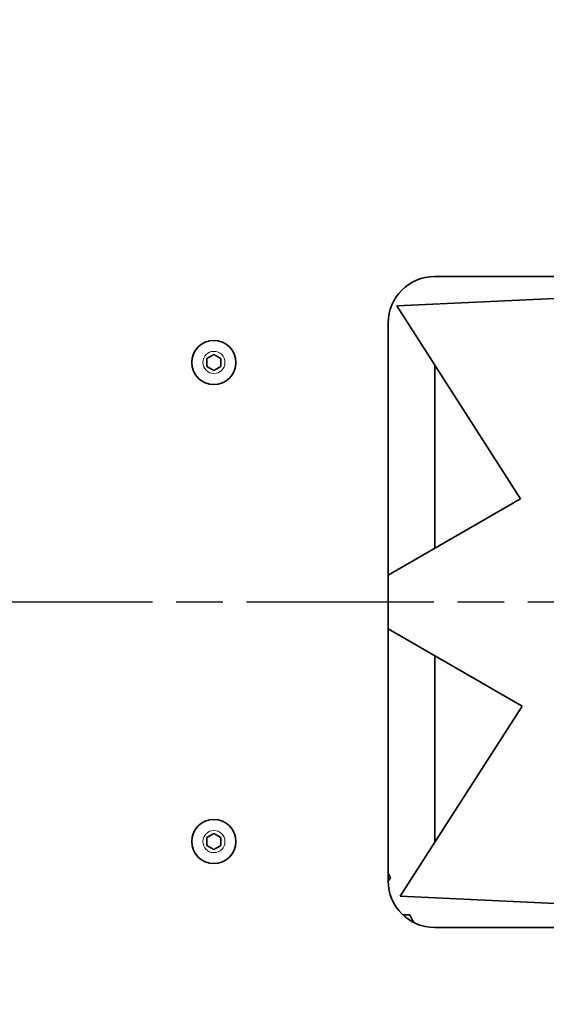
# Model space of a CAD drawing. Header units: millimetres. Extents: x 0 to 5940, y 0 to 4200.
# Tile 22 of 49: x 2994 to 3108, y 2321 to 2533. Entities that reach past the tile are written whole.
import ezdxf

# ---------------------------------------------------------------- set-up
doc = ezdxf.new("R2010")
doc.units = ezdxf.units.MM
doc.header["$LTSCALE"] = 10
doc.linetypes.add('CHAIN', pattern=[0.3543, 0.2362, -0.0295, 0.0591, -0.0295])
doc.linetypes.add('DOUBLE_DASH_CHAIN', pattern=[1.2403, 0.6614, -0.0827, 0.1654, -0.0827, 0.1654, -0.0827])
doc.layers.add('Piano di lavoro(ISO)', color=7, linetype='DOUBLE_DASH_CHAIN', lineweight=25)
doc.layers.add('Spigoli visibili(ISO)', color=7, linetype='Continuous', lineweight=35)
doc.layers.add('Quote(ISO)', color=7, linetype='Continuous', lineweight=25, true_color=0x80ff00)
doc.layers.add('Spigoli tangenti visibili(ISO)', color=7, linetype='Continuous', lineweight=15, true_color=0x00803f)
doc.styles.add('Corrente-BSI', font='arial.ttf')
doc.dimstyles.new('DEFAULT-ISO', dxfattribs={"dimscale": 10, "dimtxt": 3.5, "dimasz": 2.5, "dimexe": 1, "dimexo": 1, "dimgap": 0.762, "dimtad": 1, "dimtoh": 1, "dimrnd": 1e-08, "dimtxsty": 'Corrente-BSI', "dimcen": 0.09, "dimdle": 10, "dimclrd": 7, "dimclre": 7, "dimclrt": 7, "dimazin": 2, "dimtfac": 0.571429, "dimtmove": 0, "dimatfit": 3, "dimfxl": 1, "dimtolj": 1, "dimlwd": 5, "dimlwe": 5, "dimarcsym": 0})

# ---------------------------------------------------------------- blocks, each defined once
blk = doc.blocks.new('*D18')
at = {"layer": 'Defpoints', "color": 0, "linetype": 'Continuous', "transparency": 16777216}
for p in [(1837.7, 3185.97), (4055.3, 1493.22), (1837.7, 973.22)]:
    blk.add_point(p, dxfattribs=at)
at = {"layer": 'Quote(ISO)', "color": 7, "linetype": 'Continuous', "lineweight": 5, "transparency": 16777216}
for p, q in [((1837.7, 3175.97), (1837.7, 963.22)), ((4055.3, 1483.22), (4055.3, 963.22)), ((4030.3, 973.22), (1862.7, 973.22))]:
    blk.add_line(p, q, dxfattribs=at)
at = {"layer": 'Quote(ISO)', "color": 7, "linetype": 'Continuous', "transparency": 16777216}
for points in [[(1862.7, 977.39), (1862.7, 969.05), (1837.7, 973.22)], [(4030.3, 977.39), (4030.3, 969.05), (4055.3, 973.22)]]:
    blk.add_solid(points, dxfattribs=at)
at = {"layer": 'Quote(ISO)', "color": 7, "linetype": 'Continuous', "lineweight": 9, "transparency": 16777216, "insert": (2893.91, 1016.58), "char_height": 35, "attachment_point": 1, "style": 'Corrente-BSI'}
blk.add_mtext('\\A1;2218', dxfattribs=at)

msp = doc.modelspace()

# ---------------------------------------------------------------- linework, layer by layer
at = {"layer": 'Piano di lavoro(ISO)', "linetype": 'CHAIN', "ltscale": 17.075924}
msp.add_line((1772.703, 2407.97), (3772.359, 2407.97), dxfattribs=at)
at = {"layer": 'Spigoli tangenti visibili(ISO)'}
for centre in [(3036.203, 2459.47), (3036.203, 2356.47)]:
    msp.add_circle(centre, 2.38, dxfattribs=at)
at = {"layer": 'Spigoli visibili(ISO)'}
for p, q in [((3083.703, 2477.97), (3313.703, 2477.97)), ((3075.554, 2471.615), (3133.226, 2474.304)), ((3075.554, 2471.615), (3102.137, 2430.16)), ((3073.703, 2347.97), (3073.703, 2467.97)), ((3034.703, 2460.336), (3036.203, 2461.202)), ((3034.703, 2458.604), (3034.703, 2460.336)), ((3036.203, 2461.202), (3037.703, 2460.336)), ((3037.703, 2460.336), (3037.703, 2458.604)), ((3036.203, 2457.738), (3034.703, 2458.604)), ((3037.703, 2458.604), (3036.203, 2457.738)), ((3083.703, 2419.517), (3083.703, 2458.907)), ((3073.703, 2413.743), (3102.137, 2430.16)), ((3073.703, 2402.196), (3102.483, 2385.58)), ((3083.703, 2356.292), (3083.703, 2396.423)), ((3076.265, 2344.692), (3102.483, 2385.58)), ((3034.703, 2357.336), (3036.203, 2358.202)), ((3034.703, 2355.604), (3034.703, 2357.336)), ((3036.203, 2358.202), (3037.703, 2357.336)), ((3037.703, 2357.336), (3037.703, 2355.604)), ((3036.203, 2354.738), (3034.703, 2355.604)), ((3037.703, 2355.604), (3036.203, 2354.738)), ((3073.703, 2349.648), (3074.199, 2348.689)), ((3074.199, 2348.689), (3073.703, 2348.01)), ((3076.265, 2344.692), (3133.592, 2342.019)), ((3076.864, 2340.674), (3078.331, 2340.694)), ((3078.331, 2340.694), (3078.915, 2339.564)), ((3079.18, 2339.051), (3078.915, 2339.564)), ((3313.703, 2337.97), (3083.703, 2337.97))]:
    msp.add_line(p, q, dxfattribs=at)
for centre in [(3036.203, 2459.47), (3036.203, 2356.47)]:
    msp.add_circle(centre, 4.75, dxfattribs=at)
for centre, start, end in [((3083.703, 2467.97), 90, 180), ((3083.703, 2347.97), 180, 270)]:
    msp.add_arc(centre, 10, start, end, dxfattribs=at)
msp.add_rational_spline([(3078.711, 2339.305), (3078.814, 2339.436), (3078.915, 2339.564)], [1.00134690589, 1.00072405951, 1], degree=2, dxfattribs=at)

# ---------------------------------------------------------------- dimensions: what is measured, and where the dimension line sits
at = {"layer": 'Quote(ISO)', "color": 7, "linetype": 'Continuous', "lineweight": 9}
dim = msp.add_linear_dim(base=(1837.703, 973.22), p1=(4055.303, 1493.22), p2=(1837.703, 3185.97), angle=180, dimstyle='DEFAULT-ISO', override={"dimgap": 0.762, "dimtoh": 0, "dimdec": 0, "dimtol": 0, "dimlim": 0, "dimtp": 0, "dimtm": 0, "dimtdec": 0, "dimtofl": 0, "dimatfit": 1}, dxfattribs=at)
dim.commit()
dim.dimension.update_dxf_attribs({"geometry": '*D18', "text_midpoint": (2946.503, 973.22), "dimtype": 160})

doc.saveas('drawing.dxf')
